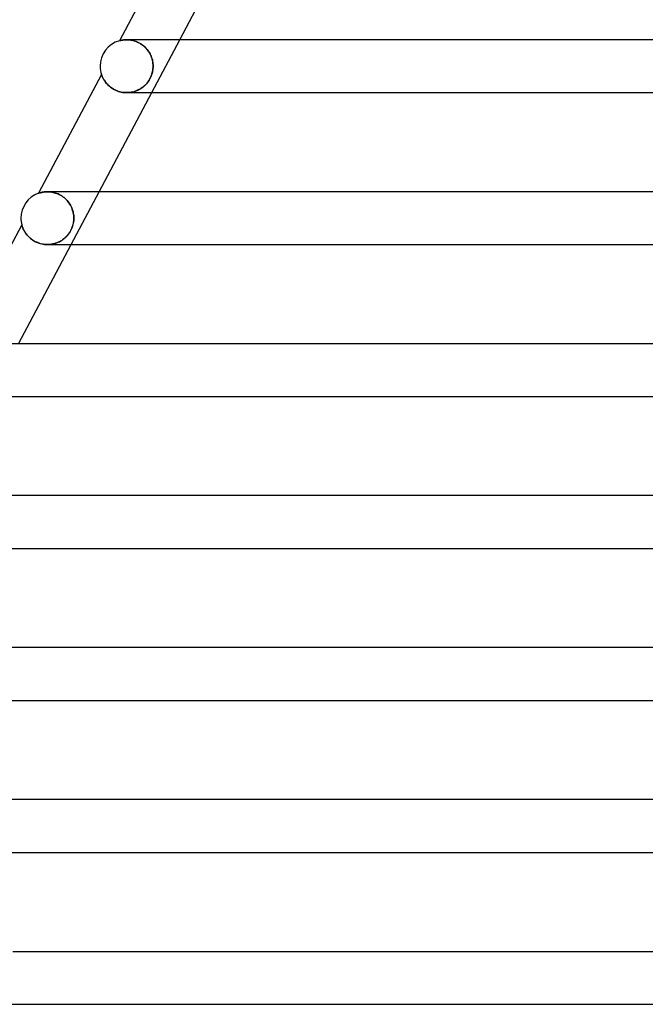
# Model space of a CAD drawing. Header units: millimetres. Extents: x -345 to 345, y -2 to 230.
# Tile 3 of 74: x -274 to -227, y 0 to 75. Entities that reach past the tile are written whole.
import ezdxf

# ---------------------------------------------------------------- set-up
doc = ezdxf.new("R2010")
doc.units = ezdxf.units.MM
doc.layers.add('HIDDEN', color=7, linetype='Continuous')
doc.layers.add('THICK', color=7, linetype='Continuous')

msp = doc.modelspace()

# ---------------------------------------------------------------- linework, layer by layer
at = {"layer": 'HIDDEN'}
for p, q in [((-266.538, 72.926), (-266.543, 72.925)), ((-266.522, 72.931), (-266.538, 72.926)), ((-266.496, 72.937), (-266.522, 72.931)), ((-266.461, 72.946), (-266.496, 72.937)), ((-266.417, 72.956), (-266.461, 72.946)), ((-266.364, 72.966), (-266.417, 72.956)), ((-266.304, 72.977), (-266.364, 72.966)), ((-266.237, 72.986), (-266.304, 72.977)), ((-266.164, 72.993), (-266.237, 72.986)), ((-266.085, 72.998), (-266.164, 72.993)), ((-266, 73), (-266.085, 72.998)), ((-265.919, 72.998), (-266, 73)), ((-266, 73), (-265.926, 72.999)), ((-265.997, 73), (-265.997, 73)), ((-265.926, 72.999), (-265.85, 72.995)), ((-265.835, 72.993), (-265.919, 72.998)), ((-265.85, 72.995), (-265.772, 72.987)), ((-265.747, 72.984), (-265.835, 72.993)), ((-265.772, 72.987), (-265.69, 72.977)), ((-265.656, 72.971), (-265.747, 72.984)), ((-265.69, 72.977), (-265.607, 72.962)), ((-265.562, 72.953), (-265.656, 72.971)), ((-265.607, 72.962), (-265.522, 72.943)), ((-265.467, 72.929), (-265.562, 72.953)), ((-265.522, 72.943), (-265.435, 72.92)), ((-265.37, 72.9), (-265.467, 72.929)), ((-265.435, 72.92), (-265.348, 72.893)), ((-265.272, 72.865), (-265.37, 72.9)), ((-265.348, 72.893), (-265.26, 72.861)), ((-265.173, 72.824), (-265.272, 72.865)), ((-265.26, 72.861), (-265.172, 72.824)), ((-265.073, 72.776), (-265.173, 72.824)), ((-265.172, 72.824), (-265.084, 72.781)), ((-265.084, 72.781), (-264.997, 72.734)), ((-264.975, 72.722), (-265.073, 72.776)), ((-264.997, 72.734), (-264.91, 72.682)), ((-264.879, 72.661), (-264.975, 72.722)), ((-264.91, 72.682), (-264.826, 72.625)), ((-264.785, 72.594), (-264.879, 72.661)), ((-264.826, 72.625), (-264.745, 72.563)), ((-264.693, 72.521), (-264.785, 72.594)), ((-264.745, 72.563), (-264.666, 72.497)), ((-264.606, 72.442), (-264.693, 72.521)), ((-264.666, 72.497), (-264.59, 72.426)), ((-264.523, 72.357), (-264.606, 72.442)), ((-264.59, 72.426), (-264.519, 72.352)), ((-264.446, 72.268), (-264.523, 72.357)), ((-264.519, 72.352), (-264.451, 72.274)), ((-264.098, 69), (-261.974, 73)), ((-264.451, 72.274), (-264.388, 72.194)), ((-264.374, 72.174), (-264.446, 72.268)), ((-264.388, 72.194), (-264.329, 72.11)), ((-264.308, 72.077), (-264.374, 72.174)), ((-264.329, 72.11), (-264.275, 72.024)), ((-264.248, 71.977), (-264.308, 72.077)), ((-264.275, 72.024), (-264.226, 71.937)), ((-264.194, 71.874), (-264.248, 71.977)), ((-264.226, 71.937), (-264.181, 71.847)), ((-264.147, 71.768), (-264.194, 71.874)), ((-264.181, 71.847), (-264.142, 71.756)), ((-264.106, 71.66), (-264.147, 71.768)), ((-264.142, 71.756), (-264.107, 71.664)), ((-264.107, 71.664), (-264.077, 71.57)), ((-264.071, 71.552), (-264.106, 71.66)), ((-264.077, 71.57), (-264.051, 71.475)), ((-264.043, 71.442), (-264.071, 71.552)), ((-264.051, 71.475), (-264.031, 71.381)), ((-264.022, 71.332), (-264.043, 71.442)), ((-264.031, 71.381), (-264.015, 71.285)), ((-264.007, 71.221), (-264.022, 71.332)), ((-264.017, 70.707), (-264.005, 70.805)), ((-264.015, 71.285), (-264.004, 71.19)), ((-264.003, 70.82), (-264.014, 70.73)), ((-263.998, 71.11), (-264.007, 71.221)), ((-264.005, 70.805), (-263.997, 70.903)), ((-264.004, 71.19), (-263.997, 71.095)), ((-263.997, 70.91), (-264.003, 70.82)), ((-263.995, 71), (-263.998, 71.11)), ((-263.997, 71.095), (-263.995, 71)), ((-263.997, 70.903), (-263.995, 71)), ((-263.995, 71), (-263.997, 70.91)), ((-267.899, 70.372), (-267.898, 70.368)), ((-267.898, 70.368), (-267.894, 70.358)), ((-267.894, 70.358), (-267.888, 70.341)), ((-267.888, 70.341), (-267.88, 70.318)), ((-267.88, 70.318), (-267.869, 70.289)), ((-267.869, 70.289), (-267.855, 70.254)), ((-267.855, 70.254), (-267.839, 70.215)), ((-267.839, 70.215), (-267.82, 70.172)), ((-267.82, 70.172), (-267.797, 70.126)), ((-267.797, 70.126), (-267.772, 70.076)), ((-267.772, 70.076), (-267.743, 70.023)), ((-264.191, 70.138), (-264.243, 70.037)), ((-264.242, 70.039), (-264.195, 70.131)), ((-264.195, 70.131), (-264.153, 70.224)), ((-264.145, 70.242), (-264.191, 70.138)), ((-264.153, 70.224), (-264.116, 70.319)), ((-264.106, 70.345), (-264.145, 70.242)), ((-264.116, 70.319), (-264.083, 70.415)), ((-264.074, 70.445), (-264.106, 70.345)), ((-264.083, 70.415), (-264.056, 70.512)), ((-264.048, 70.544), (-264.074, 70.445)), ((-264.056, 70.512), (-264.034, 70.609)), ((-264.028, 70.639), (-264.048, 70.544)), ((-264.034, 70.609), (-264.017, 70.707)), ((-264.014, 70.73), (-264.028, 70.639)), ((-267.743, 70.023), (-267.71, 69.967)), ((-267.71, 69.967), (-267.674, 69.909)), ((-267.674, 69.909), (-267.633, 69.85)), ((-267.633, 69.85), (-267.588, 69.789)), ((-267.588, 69.789), (-267.539, 69.727)), ((-267.539, 69.727), (-267.485, 69.665)), ((-267.485, 69.665), (-267.426, 69.603)), ((-267.426, 69.603), (-267.363, 69.541)), ((-267.363, 69.541), (-267.296, 69.481)), ((-267.296, 69.481), (-267.224, 69.423)), ((-267.224, 69.423), (-267.148, 69.366)), ((-267.148, 69.366), (-267.066, 69.312)), ((-267.066, 69.312), (-266.981, 69.261)), ((-265.014, 69.257), (-264.929, 69.308)), ((-264.896, 69.329), (-264.982, 69.275)), ((-264.929, 69.308), (-264.846, 69.363)), ((-264.812, 69.387), (-264.896, 69.329)), ((-264.846, 69.363), (-264.766, 69.423)), ((-264.731, 69.451), (-264.812, 69.387)), ((-264.766, 69.423), (-264.688, 69.486)), ((-264.651, 69.519), (-264.731, 69.451)), ((-264.688, 69.486), (-264.614, 69.554)), ((-264.574, 69.593), (-264.651, 69.519)), ((-264.614, 69.554), (-264.542, 69.626)), ((-264.5, 69.672), (-264.574, 69.593)), ((-264.542, 69.626), (-264.474, 69.702)), ((-264.43, 69.756), (-264.5, 69.672)), ((-264.474, 69.702), (-264.41, 69.781)), ((-264.362, 69.846), (-264.43, 69.756)), ((-264.41, 69.781), (-264.35, 69.864)), ((-264.3, 69.94), (-264.362, 69.846)), ((-264.35, 69.864), (-264.294, 69.95)), ((-264.243, 70.037), (-264.3, 69.94)), ((-264.294, 69.95), (-264.242, 70.039)), ((-266.981, 69.261), (-266.892, 69.213)), ((-266.892, 69.213), (-266.8, 69.17)), ((-266.8, 69.17), (-266.704, 69.131)), ((-266.704, 69.131), (-266.605, 69.096)), ((-266.605, 69.096), (-266.504, 69.066)), ((-266.504, 69.066), (-266.401, 69.042)), ((-266.401, 69.042), (-266.298, 69.023)), ((-266.298, 69.023), (-266.193, 69.01)), ((-266.193, 69.01), (-266.089, 69.002)), ((-266.089, 69.002), (-265.985, 69)), ((-265.985, 69), (-265.881, 69.003)), ((-265.876, 69.003), (-265.984, 69)), ((-265.881, 69.003), (-265.778, 69.012)), ((-265.77, 69.013), (-265.876, 69.003)), ((-265.778, 69.012), (-265.676, 69.025)), ((-265.664, 69.027), (-265.77, 69.013)), ((-265.676, 69.025), (-265.575, 69.044)), ((-265.559, 69.048), (-265.664, 69.027)), ((-265.575, 69.044), (-265.476, 69.068)), ((-265.457, 69.073), (-265.559, 69.048)), ((-265.476, 69.068), (-265.38, 69.097)), ((-265.356, 69.104), (-265.457, 69.073)), ((-265.38, 69.097), (-265.285, 69.13)), ((-265.259, 69.14), (-265.356, 69.104)), ((-265.285, 69.13), (-265.192, 69.168)), ((-265.164, 69.181), (-265.259, 69.14)), ((-265.192, 69.168), (-265.102, 69.21)), ((-265.071, 69.226), (-265.164, 69.181)), ((-265.102, 69.21), (-265.014, 69.257)), ((-264.982, 69.275), (-265.071, 69.226)), ((-272.666, 61.386), (-272.671, 61.384)), ((-272.651, 61.391), (-272.666, 61.386)), ((-272.627, 61.399), (-272.651, 61.391)), ((-272.593, 61.41), (-272.627, 61.399)), ((-272.552, 61.422), (-272.593, 61.41)), ((-272.503, 61.435), (-272.552, 61.422)), ((-272.447, 61.449), (-272.503, 61.435)), ((-272.385, 61.462), (-272.447, 61.449)), ((-272.317, 61.474), (-272.385, 61.462)), ((-272.244, 61.485), (-272.317, 61.474)), ((-272.166, 61.493), (-272.244, 61.485)), ((-272.084, 61.498), (-272.166, 61.493)), ((-271.997, 61.5), (-272.084, 61.498)), ((-271.915, 61.498), (-271.997, 61.5)), ((-271.997, 61.5), (-271.915, 61.498)), ((-271.83, 61.493), (-271.915, 61.498)), ((-271.915, 61.498), (-271.831, 61.493)), ((-271.831, 61.493), (-271.744, 61.484)), ((-271.743, 61.484), (-271.83, 61.493)), ((-271.744, 61.484), (-271.655, 61.471)), ((-271.654, 61.471), (-271.743, 61.484)), ((-271.655, 61.471), (-271.564, 61.453)), ((-271.563, 61.453), (-271.654, 61.471)), ((-271.564, 61.453), (-271.471, 61.43)), ((-271.47, 61.43), (-271.563, 61.453)), ((-271.471, 61.43), (-271.378, 61.403)), ((-271.377, 61.402), (-271.47, 61.43)), ((-271.378, 61.403), (-271.284, 61.37)), ((-271.283, 61.369), (-271.377, 61.402)), ((-271.284, 61.37), (-271.19, 61.332)), ((-271.188, 61.331), (-271.283, 61.369)), ((-271.19, 61.332), (-271.096, 61.288)), ((-271.093, 61.286), (-271.188, 61.331)), ((-271.096, 61.288), (-271.003, 61.238)), ((-271, 61.236), (-271.093, 61.286)), ((-271.003, 61.238), (-270.912, 61.182)), ((-270.909, 61.181), (-271, 61.236)), ((-270.912, 61.182), (-270.822, 61.122)), ((-270.82, 61.12), (-270.909, 61.181)), ((-270.822, 61.122), (-270.736, 61.056)), ((-270.733, 61.054), (-270.82, 61.12)), ((-270.205, 57.5), (-268.081, 61.5)), ((-270.736, 61.056), (-270.653, 60.985)), ((-270.65, 60.982), (-270.733, 61.054)), ((-270.653, 60.985), (-270.574, 60.91)), ((-270.571, 60.907), (-270.65, 60.982)), ((-270.574, 60.91), (-270.499, 60.83)), ((-270.497, 60.827), (-270.571, 60.907)), ((-270.499, 60.83), (-270.429, 60.747)), ((-270.427, 60.744), (-270.497, 60.827)), ((-270.429, 60.747), (-270.364, 60.66)), ((-270.362, 60.657), (-270.427, 60.744)), ((-270.364, 60.66), (-270.304, 60.571)), ((-270.302, 60.568), (-270.362, 60.657)), ((-270.304, 60.571), (-270.25, 60.48)), ((-270.248, 60.477), (-270.302, 60.568)), ((-270.25, 60.48), (-270.2, 60.386)), ((-270.199, 60.383), (-270.248, 60.477)), ((-270.2, 60.386), (-270.156, 60.291)), ((-270.155, 60.287), (-270.199, 60.383)), ((-270.156, 60.291), (-270.118, 60.193)), ((-270.117, 60.19), (-270.155, 60.287)), ((-270.118, 60.193), (-270.085, 60.095)), ((-270.084, 60.092), (-270.117, 60.19)), ((-270.085, 60.095), (-270.057, 59.996)), ((-270.056, 59.993), (-270.084, 60.092)), ((-270.057, 59.996), (-270.034, 59.896)), ((-270.034, 59.894), (-270.056, 59.993)), ((-270.034, 59.896), (-270.017, 59.797)), ((-270.017, 59.795), (-270.034, 59.894)), ((-270.017, 59.797), (-270.005, 59.697)), ((-270.005, 59.696), (-270.017, 59.795)), ((-270.005, 59.697), (-269.998, 59.598)), ((-269.998, 59.598), (-270.005, 59.696)), ((-273.937, 59.001), (-273.936, 58.997)), ((-273.936, 58.997), (-273.933, 58.986)), ((-273.933, 58.986), (-273.928, 58.967)), ((-273.928, 58.967), (-273.92, 58.942)), ((-273.92, 58.942), (-273.911, 58.91)), ((-273.911, 58.91), (-273.899, 58.873)), ((-273.899, 58.873), (-273.884, 58.831)), ((-270.093, 58.887), (-270.128, 58.786)), ((-270.109, 58.838), (-270.078, 58.934)), ((-270.063, 58.989), (-270.093, 58.887)), ((-270.078, 58.934), (-270.052, 59.03)), ((-270.038, 59.091), (-270.063, 58.989)), ((-270.052, 59.03), (-270.032, 59.125)), ((-270.02, 59.194), (-270.038, 59.091)), ((-270.032, 59.125), (-270.016, 59.221)), ((-270.006, 59.296), (-270.02, 59.194)), ((-270.016, 59.221), (-270.004, 59.315)), ((-269.998, 59.398), (-270.006, 59.296)), ((-270.004, 59.315), (-269.998, 59.408)), ((-269.995, 59.5), (-269.998, 59.598)), ((-269.998, 59.598), (-269.995, 59.5)), ((-269.998, 59.408), (-269.995, 59.5)), ((-269.995, 59.5), (-269.998, 59.398)), ((-273.884, 58.831), (-273.867, 58.785)), ((-273.867, 58.785), (-273.847, 58.735)), ((-273.847, 58.735), (-273.823, 58.681)), ((-273.823, 58.681), (-273.796, 58.624)), ((-273.796, 58.624), (-273.765, 58.564)), ((-273.765, 58.564), (-273.73, 58.501)), ((-273.73, 58.501), (-273.691, 58.436)), ((-273.691, 58.436), (-273.647, 58.37)), ((-273.647, 58.37), (-273.598, 58.303)), ((-273.598, 58.303), (-273.545, 58.235)), ((-273.545, 58.235), (-273.487, 58.167)), ((-273.487, 58.167), (-273.424, 58.1)), ((-270.596, 58.072), (-270.527, 58.143)), ((-270.519, 58.152), (-270.591, 58.076)), ((-270.527, 58.143), (-270.461, 58.218)), ((-270.45, 58.232), (-270.519, 58.152)), ((-270.461, 58.218), (-270.398, 58.298)), ((-270.385, 58.315), (-270.45, 58.232)), ((-270.398, 58.298), (-270.339, 58.38)), ((-270.324, 58.403), (-270.385, 58.315)), ((-270.339, 58.38), (-270.284, 58.467)), ((-270.267, 58.495), (-270.324, 58.403)), ((-270.284, 58.467), (-270.233, 58.557)), ((-270.216, 58.59), (-270.267, 58.495)), ((-270.233, 58.557), (-270.187, 58.648)), ((-270.169, 58.687), (-270.216, 58.59)), ((-270.187, 58.648), (-270.146, 58.742)), ((-270.128, 58.786), (-270.169, 58.687)), ((-270.146, 58.742), (-270.109, 58.838)), ((-273.424, 58.1), (-273.356, 58.035)), ((-273.356, 58.035), (-273.283, 57.97)), ((-273.283, 57.97), (-273.205, 57.908)), ((-273.205, 57.908), (-273.121, 57.848)), ((-273.121, 57.848), (-273.034, 57.792)), ((-273.034, 57.792), (-272.942, 57.739)), ((-272.942, 57.739), (-272.846, 57.691)), ((-272.846, 57.691), (-272.746, 57.647)), ((-272.746, 57.647), (-272.642, 57.608)), ((-272.642, 57.608), (-272.537, 57.575)), ((-272.537, 57.575), (-272.429, 57.548)), ((-272.429, 57.548), (-272.32, 57.527)), ((-272.32, 57.527), (-272.21, 57.512)), ((-272.21, 57.512), (-272.1, 57.503)), ((-272.1, 57.503), (-271.991, 57.5)), ((-271.886, 57.503), (-271.993, 57.5)), ((-271.991, 57.5), (-271.883, 57.503)), ((-271.78, 57.511), (-271.886, 57.503)), ((-271.883, 57.503), (-271.777, 57.512)), ((-271.676, 57.525), (-271.78, 57.511)), ((-271.777, 57.512), (-271.672, 57.526)), ((-271.573, 57.545), (-271.676, 57.525)), ((-271.672, 57.526), (-271.568, 57.546)), ((-271.472, 57.569), (-271.573, 57.545)), ((-271.568, 57.546), (-271.467, 57.571)), ((-271.373, 57.599), (-271.472, 57.569)), ((-271.467, 57.571), (-271.367, 57.601)), ((-271.276, 57.633), (-271.373, 57.599)), ((-271.367, 57.601), (-271.27, 57.636)), ((-271.181, 57.673), (-271.276, 57.633)), ((-271.27, 57.636), (-271.175, 57.676)), ((-271.089, 57.717), (-271.181, 57.673)), ((-271.175, 57.676), (-271.083, 57.72)), ((-271, 57.765), (-271.089, 57.717)), ((-271.083, 57.72), (-270.994, 57.769)), ((-270.913, 57.818), (-271, 57.765)), ((-270.994, 57.769), (-270.908, 57.822)), ((-270.828, 57.876), (-270.913, 57.818)), ((-270.908, 57.822), (-270.825, 57.879)), ((-270.746, 57.938), (-270.828, 57.876)), ((-270.825, 57.879), (-270.745, 57.939)), ((-270.667, 58.005), (-270.746, 57.938)), ((-270.745, 57.939), (-270.669, 58.004)), ((-270.669, 58.004), (-270.596, 58.072)), ((-270.591, 58.076), (-270.667, 58.005))]:
    msp.add_line(p, q, dxfattribs=at)
at = {"layer": 'THICK'}
for p, q in [((-261.855, 81.754), (-266.543, 72.925)), ((-261.974, 73), (-257.992, 80.5)), ((-266.543, 72.925), (-266.539, 72.926)), ((-266.539, 72.926), (-266.525, 72.93)), ((-266.525, 72.93), (-266.503, 72.936)), ((-266.503, 72.936), (-266.473, 72.943)), ((-266.473, 72.943), (-266.435, 72.952)), ((-266.435, 72.952), (-266.39, 72.961)), ((-266.39, 72.961), (-266.339, 72.971)), ((-266.339, 72.971), (-266.281, 72.98)), ((-266.281, 72.98), (-266.218, 72.988)), ((-266.218, 72.988), (-266.149, 72.994)), ((-266.149, 72.994), (-266.077, 72.998)), ((-266.077, 72.998), (-266, 73)), ((-134.09, 73), (-265.997, 73)), ((-267.899, 70.372), (-272.671, 61.384)), ((-267.898, 70.368), (-267.899, 70.372)), ((-267.894, 70.358), (-267.898, 70.368)), ((-267.888, 70.341), (-267.894, 70.358)), ((-267.88, 70.318), (-267.888, 70.341)), ((-267.869, 70.289), (-267.88, 70.318)), ((-267.855, 70.254), (-267.869, 70.289)), ((-267.839, 70.215), (-267.855, 70.254)), ((-267.819, 70.171), (-267.839, 70.215)), ((-267.797, 70.124), (-267.819, 70.171)), ((-267.771, 70.074), (-267.797, 70.124)), ((-267.742, 70.02), (-267.771, 70.074)), ((-267.709, 69.965), (-267.742, 70.02)), ((-267.672, 69.907), (-267.709, 69.965)), ((-267.632, 69.848), (-267.672, 69.907)), ((-267.587, 69.788), (-267.632, 69.848)), ((-267.539, 69.727), (-267.587, 69.788)), ((-267.486, 69.666), (-267.539, 69.727)), ((-267.428, 69.605), (-267.486, 69.666)), ((-267.367, 69.545), (-267.428, 69.605)), ((-267.301, 69.485), (-267.367, 69.545)), ((-267.23, 69.427), (-267.301, 69.485)), ((-267.154, 69.371), (-267.23, 69.427)), ((-267.074, 69.317), (-267.154, 69.371)), ((-266.99, 69.266), (-267.074, 69.317)), ((-268.081, 61.5), (-264.098, 69)), ((-266.901, 69.218), (-266.99, 69.266)), ((-266.809, 69.174), (-266.901, 69.218)), ((-266.713, 69.134), (-266.809, 69.174)), ((-266.614, 69.099), (-266.713, 69.134)), ((-266.512, 69.069), (-266.614, 69.099)), ((-266.409, 69.044), (-266.512, 69.069)), ((-266.304, 69.024), (-266.409, 69.044)), ((-266.197, 69.011), (-266.304, 69.024)), ((-266.091, 69.002), (-266.197, 69.011)), ((-265.984, 69), (-266.091, 69.002)), ((-265.993, 69), (-135.251, 69)), ((-272.671, 61.384), (-272.667, 61.386)), ((-272.667, 61.386), (-272.655, 61.39)), ((-272.655, 61.39), (-272.634, 61.397)), ((-272.634, 61.397), (-272.607, 61.406)), ((-272.607, 61.406), (-272.572, 61.416)), ((-272.572, 61.416), (-272.53, 61.428)), ((-272.53, 61.428), (-272.482, 61.441)), ((-272.482, 61.441), (-272.428, 61.453)), ((-272.428, 61.453), (-272.368, 61.466)), ((-272.368, 61.466), (-272.303, 61.477)), ((-272.303, 61.477), (-272.233, 61.486)), ((-272.233, 61.486), (-272.158, 61.493)), ((-272.158, 61.493), (-272.079, 61.498)), ((-272.079, 61.498), (-271.997, 61.5)), ((-137.183, 61.5), (-271.997, 61.5)), ((-273.937, 59.001), (-278.806, 49.83)), ((-273.936, 58.997), (-273.937, 59.001)), ((-273.933, 58.985), (-273.936, 58.997)), ((-273.927, 58.967), (-273.933, 58.985)), ((-273.92, 58.941), (-273.927, 58.967)), ((-273.91, 58.908), (-273.92, 58.941)), ((-273.898, 58.87), (-273.91, 58.908)), ((-273.883, 58.827), (-273.898, 58.87)), ((-273.865, 58.78), (-273.883, 58.827)), ((-273.844, 58.729), (-273.865, 58.78)), ((-273.82, 58.675), (-273.844, 58.729)), ((-273.793, 58.618), (-273.82, 58.675)), ((-273.762, 58.559), (-273.793, 58.618)), ((-273.728, 58.498), (-273.762, 58.559)), ((-273.69, 58.435), (-273.728, 58.498)), ((-273.648, 58.371), (-273.69, 58.435)), ((-273.601, 58.307), (-273.648, 58.371)), ((-273.551, 58.242), (-273.601, 58.307)), ((-273.496, 58.178), (-273.551, 58.242)), ((-273.437, 58.114), (-273.496, 58.178)), ((-274.187, 50), (-270.205, 57.5)), ((-273.374, 58.051), (-273.437, 58.114)), ((-273.306, 57.99), (-273.374, 58.051)), ((-273.233, 57.93), (-273.306, 57.99)), ((-273.156, 57.872), (-273.233, 57.93)), ((-273.074, 57.817), (-273.156, 57.872)), ((-272.989, 57.765), (-273.074, 57.817)), ((-272.9, 57.717), (-272.989, 57.765)), ((-272.807, 57.673), (-272.9, 57.717)), ((-272.711, 57.633), (-272.807, 57.673)), ((-272.612, 57.598), (-272.711, 57.633)), ((-272.511, 57.568), (-272.612, 57.598)), ((-272.409, 57.544), (-272.511, 57.568)), ((-272.305, 57.525), (-272.409, 57.544)), ((-272.201, 57.511), (-272.305, 57.525)), ((-272.096, 57.503), (-272.201, 57.511)), ((-271.993, 57.5), (-272.096, 57.503)), ((-271.993, 57.5), (-138.304, 57.5)), ((-140.264, 50), (-277.996, 50)), ((-277.993, 46), (-141.357, 46)), ((-143.336, 38.5), (-283.996, 38.5)), ((-283.994, 34.5), (-144.41, 34.5)), ((-146.399, 27), (-289.995, 27)), ((-289.994, 23), (-147.463, 23)), ((-149.454, 15.5), (-295.995, 15.5)), ((-295.994, 11.5), (-150.516, 11.5)), ((-274.609, 4), (-262.406, 4)), ((-262.406, 4), (-248.206, 4)), ((-248.206, 4), (-232.117, 4)), ((-232.117, 4), (-214.381, 4)), ((-279.102, 0), (-265.95, 0)), ((-265.95, 0), (-250.147, 0)), ((-250.147, 0), (-231.755, 0)), ((-231.755, 0), (-212.253, 0))]:
    msp.add_line(p, q, dxfattribs=at)
for centre, start, end in [((-266, 71), 105.76354, 180.00002), ((-266, 71), 180.00002, 198.30237), ((-272, 59.5), 109.6082, 180.00002), ((-272, 59.5), 180.00002, 194.45777)]:
    msp.add_arc(centre, 2, start, end, dxfattribs=at)

doc.saveas('drawing.dxf')
